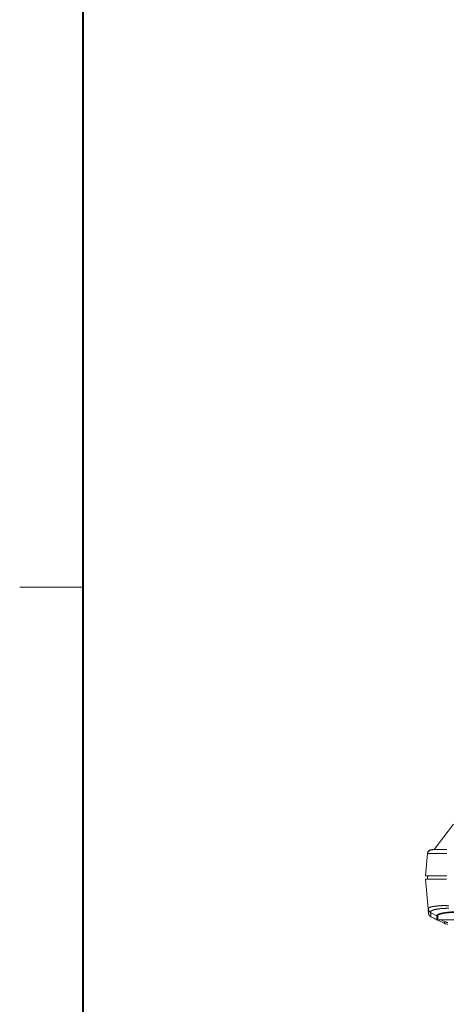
# Model space of a CAD drawing. Header units: millimetres. Extents: x 19 to 844, y 7 to 552.
# Tile 2 of 177: x 19 to 60, y 100 to 194. Entities that reach past the tile are written whole.
import ezdxf

# ---------------------------------------------------------------- set-up
doc = ezdxf.new("R2010")
doc.units = ezdxf.units.MM
doc.linetypes.add('PHANTOM', pattern=[12.7, 6.35, -1.27, 1.27, -1.27, 1.27, -1.27])

msp = doc.modelspace()

# ---------------------------------------------------------------- linework, layer by layer
at = {"color": 7, "linetype": 'Continuous', "lineweight": 40}
msp.add_line((25.4, 546.1), (25.4, 12.7), dxfattribs=at)
at = {"color": 7, "linetype": 'Continuous', "lineweight": 0}
msp.add_line((25.4, 139.7), (19.4, 139.7), dxfattribs=at)
at = {"color": 7, "linetype": 'Continuous', "lineweight": 15}
for p, q in [((60.52, 117.209), (58.68, 114.811)), ((57.88, 112.331), (58.065, 114.446)), ((58.052, 112.331), (59.845, 112.331)), ((58.125, 109.196), (57.879, 112.011)), ((58.125, 109.196), (58.163, 109.247)), ((58.164, 108.756), (58.128, 109.167)), ((58.153, 109.275), (58.15, 109.088)), ((59.644, 107.813), (59.059, 108.101)), ((313.937, 108.131), (59.36, 108.131)), ((59.644, 107.813), (59.652, 107.81)), ((59.644, 107.813), (59.644, 107.813))]:
    msp.add_line(p, q, dxfattribs=at)
at = {"color": 8, "linetype": 'PHANTOM', "lineweight": 0}
for p, q in [((58.941, 108.533), (58.353, 108.847)), ((59.36, 108.131), (59.715, 107.957))]:
    msp.add_line(p, q, dxfattribs=at)
at = {"color": 7, "linetype": 'Continuous', "lineweight": 15}
for centre, radius, start, end in [((58.464, 114.411), 0.4, 90, 174.99936), ((59.997, 108.531), 0.8, 243.82505, 270)]:
    msp.add_arc(centre, radius, start, end, dxfattribs=at)
for points, knots in [([(59.322, 114.811), (59.243, 114.811), (58.965, 114.811), (58.597, 114.82), (58.255, 114.736), (58.096, 114.577), (58.076, 114.489), (58.065, 114.446)], [0, 0, 0, 0, 0.133442, 0.468539, 0.7449, 0.874755, 1, 1, 1, 1]), ([(59.89, 114.811), (59.864, 114.811), (59.816, 114.811), (59.75, 114.811), (59.697, 114.811), (59.657, 114.811), (59.596, 114.811), (59.499, 114.811), (59.326, 114.811), (59.113, 114.811), (58.888, 114.811), (58.703, 114.811), (58.585, 114.811), (58.522, 114.811), (58.492, 114.811), (58.47, 114.811), (58.466, 114.811), (58.464, 114.811)], [0, 0, 0, 0, 0.035291, 0.064941, 0.088971, 0.107397, 0.120231, 0.173321, 0.241129, 0.368668, 0.500375, 0.632036, 0.759444, 0.827082, 0.880125, 0.922449, 1, 1, 1, 1]), ([(59.89, 112.331), (59.861, 112.331), (59.802, 112.331), (59.714, 112.331), (59.626, 112.331), (59.54, 112.331), (59.454, 112.331), (59.369, 112.331), (59.285, 112.331), (59.202, 112.331), (59.106, 112.331), (58.999, 112.331), (58.845, 112.331), (58.662, 112.331), (58.464, 112.331), (58.291, 112.331), (58.169, 112.331), (58.087, 112.331), (58.028, 112.331), (57.976, 112.331), (57.933, 112.331), (57.903, 112.331), (57.884, 112.331), (57.881, 112.331), (57.88, 112.331)], [0, 0, 0, 0, 0.028132, 0.056064, 0.083848, 0.111538, 0.13919, 0.166857, 0.194595, 0.222457, 0.250498, 0.292109, 0.333759, 0.417029, 0.500005, 0.582917, 0.666255, 0.707841, 0.749522, 0.79984, 0.849729, 0.899506, 0.949492, 1, 1, 1, 1]), ([(58.08, 112.011), (58.079, 112.018), (58.078, 112.032), (58.076, 112.054), (58.074, 112.073), (58.072, 112.093), (58.07, 112.119), (58.066, 112.164), (58.06, 112.237), (58.055, 112.296), (58.052, 112.331)], [0, 0, 0, 0, 0.070551, 0.140264, 0.21034, 0.2541, 0.326544, 0.447711, 0.672924, 1, 1, 1, 1]), ([(57.879, 112.011), (57.879, 112.011), (57.88, 112.011), (57.886, 112.011), (57.897, 112.011), (57.911, 112.011), (57.929, 112.011), (57.952, 112.011), (57.979, 112.011), (58.01, 112.011), (58.057, 112.011), (58.127, 112.011), (58.259, 112.011), (58.456, 112.011), (58.68, 112.011), (58.879, 112.011), (59.035, 112.011), (59.192, 112.011), (59.351, 112.011), (59.517, 112.011), (59.692, 112.011), (59.811, 112.011), (59.871, 112.011)], [0, 0, 0, 0, 0.032479, 0.064233, 0.09532, 0.1258, 0.155741, 0.185211, 0.214283, 0.243032, 0.271536, 0.328868, 0.387553, 0.500028, 0.612502, 0.671122, 0.728519, 0.779964, 0.832414, 0.886307, 0.942047, 1, 1, 1, 1]), ([(58.148, 109.096), (58.148, 109.096), (58.132, 109.127), (58.128, 109.162), (58.125, 109.196)], [0, 0, 0, 0, 0.028741, 1, 1, 1, 1]), ([(58.164, 108.756), (58.165, 108.743), (58.168, 108.716), (58.178, 108.677), (58.192, 108.638), (58.21, 108.6), (58.233, 108.563), (58.262, 108.525), (58.303, 108.484), (58.346, 108.453), (58.376, 108.437), (58.387, 108.432)], [0, 0, 0, 0, 0.09685, 0.195747, 0.296237, 0.397816, 0.499948, 0.614305, 0.749932, 0.916296, 1, 1, 1, 1]), ([(58.18, 108.674), (58.181, 108.67), (58.185, 108.656), (58.185, 108.66), (58.185, 108.659), (58.185, 108.659), (58.185, 108.659), (58.185, 108.659), (58.185, 108.659), (58.185, 108.659), (58.185, 108.659), (58.185, 108.659), (58.185, 108.659), (58.185, 108.659), (58.185, 108.659), (58.185, 108.659), (58.185, 108.659), (58.185, 108.659), (58.185, 108.659), (58.185, 108.659), (58.185, 108.659), (58.185, 108.659), (58.185, 108.659)], [0, 0, 0, 0, 0.005599, 0.019264, 0.03218, 0.044816, 0.057209, 0.069569, 0.137548, 0.258938, 0.475707, 0.751594, 0.872984, 0.883664, 0.894042, 0.903922, 0.913303, 0.923347, 0.936853, 0.954131, 0.97518, 1, 1, 1, 1]), ([(58.962, 108.149), (58.922, 108.168), (58.826, 108.215), (58.674, 108.29), (58.523, 108.365), (58.427, 108.412), (58.387, 108.432)], [0, 0, 0, 0, 0.208289, 0.5, 0.7914, 1, 1, 1, 1]), ([(59.04, 108.11), (59.034, 108.114), (59.021, 108.12), (59.001, 108.13), (58.984, 108.138), (58.972, 108.144), (58.965, 108.147), (58.962, 108.149)], [0, 0, 0, 0, 0.246867, 0.4969905, 0.7510412, 0.8906036, 1, 1, 1, 1]), ([(59.059, 108.101), (59.057, 108.102), (59.051, 108.105), (59.044, 108.109), (59.034, 108.113), (59.024, 108.118), (59.016, 108.122), (59.016, 108.122), (59.025, 108.118), (59.035, 108.113), (59.04, 108.11)], [0, 0, 0, 0, 0.129796, 0.263591, 0.394596, 0.524643, 0.643133, 0.750198, 0.861084, 1, 1, 1, 1]), ([(59.36, 108.131), (59.347, 108.131), (59.322, 108.131), (59.285, 108.131), (59.243, 108.13), (59.197, 108.128), (59.149, 108.125), (59.107, 108.121), (59.072, 108.116), (59.05, 108.108), (59.056, 108.103), (59.059, 108.101)], [0, 0, 0, 0, 0.095969, 0.192867, 0.290629, 0.425799, 0.550001, 0.681251, 0.785825, 0.895543, 1, 1, 1, 1])]:
    msp.add_open_spline(points, degree=3, knots=knots, dxfattribs=at)
at = {"color": 8, "linetype": 'PHANTOM', "lineweight": 0}
for points, knots in [([(58.065, 114.446), (58.066, 114.446), (58.066, 114.446), (58.072, 114.447), (58.081, 114.447), (58.093, 114.447), (58.107, 114.447), (58.123, 114.447), (58.141, 114.447), (58.161, 114.447), (58.182, 114.447), (58.248, 114.448), (58.375, 114.449), (58.595, 114.449), (58.855, 114.449), (59.102, 114.448), (59.312, 114.447), (59.439, 114.447), (59.578, 114.447), (59.73, 114.447), (59.836, 114.446), (59.89, 114.446)], [0, 0, 0, 0, 0.02937, 0.057776, 0.08522, 0.111703, 0.137226, 0.16179, 0.185395, 0.208044, 0.229739, 0.25048, 0.396206, 0.5011, 0.605493, 0.75118, 0.793585, 0.839658, 0.889413, 0.942858, 1, 1, 1, 1]), ([(58.163, 109.247), (58.17, 109.26), (58.191, 109.301), (58.357, 109.358), (58.615, 109.415), (58.982, 109.463), (59.48, 109.497), (59.891, 109.486), (60.093, 109.48)], [0, 0, 0, 0, 0.085478, 0.265418, 0.419003, 0.565732, 0.787609, 1, 1, 1, 1]), ([(58.353, 108.847), (58.293, 108.875), (58.237, 108.921), (58.157, 109.035), (58.133, 109.103), (58.128, 109.167)], [0, 0, 0, 0, 0.5, 0.5, 1, 1, 1, 1]), ([(58.354, 108.877), (58.324, 108.893), (58.263, 108.927), (58.191, 109.003), (58.163, 109.065), (58.148, 109.096)], [0, 0, 0, 0, 0.328831, 0.669281, 1, 1, 1, 1]), ([(58.354, 108.877), (58.354, 108.872), (58.354, 108.861), (58.353, 108.852), (58.353, 108.847)], [0, 0, 0, 0, 0.504004, 1, 1, 1, 1]), ([(58.387, 108.432), (58.385, 108.449), (58.382, 108.483), (58.379, 108.533), (58.375, 108.584), (58.366, 108.689), (58.359, 108.777), (58.353, 108.847)], [0, 0, 0, 0, 0.12279, 0.245348, 0.367645, 0.490166, 1, 1, 1, 1]), ([(58.354, 108.877), (58.356, 108.926), (58.398, 108.974), (58.562, 109.061), (58.685, 109.101), (58.996, 109.167), (59.186, 109.193), (59.605, 109.229), (59.835, 109.237), (60.071, 109.239)], [0, 0, 0, 0, 0.25, 0.25, 0.5, 0.5, 0.75, 0.75, 1, 1, 1, 1]), ([(58.941, 108.533), (58.941, 108.539), (58.943, 108.549), (58.949, 108.566), (58.96, 108.582), (58.975, 108.599), (58.994, 108.615), (59.018, 108.632), (59.047, 108.649), (59.08, 108.666), (59.119, 108.683), (59.211, 108.718), (59.381, 108.765), (59.634, 108.812), (59.862, 108.843), (60.052, 108.864), (60.233, 108.881), (60.4, 108.893), (60.551, 108.903), (60.646, 108.909), (60.69, 108.911)], [0, 0, 0, 0, 0.030985, 0.062416, 0.094285, 0.126586, 0.159311, 0.192451, 0.225998, 0.259945, 0.294288, 0.329019, 0.479769, 0.611943, 0.694604, 0.77001, 0.83819, 0.899221, 0.95315, 1, 1, 1, 1]), ([(58.963, 108.15), (58.961, 108.177), (58.958, 108.241), (58.952, 108.342), (58.946, 108.443), (58.942, 108.507), (58.941, 108.533)], [0, 0, 0, 0, 0.207948, 0.501824, 0.790524, 1, 1, 1, 1]), ([(59.028, 108.514), (59.025, 108.556), (59.065, 108.599), (59.225, 108.678), (59.346, 108.715), (59.651, 108.776), (59.837, 108.802), (60.245, 108.836), (60.468, 108.845), (60.69, 108.845)], [0, 0, 0, 0, 0.25, 0.25, 0.5, 0.5, 0.75, 0.75, 1, 1, 1, 1]), ([(59.047, 108.131), (59.047, 108.138), (59.046, 108.154), (59.046, 108.187), (59.046, 108.228), (59.042, 108.275), (59.036, 108.371), (59.031, 108.45), (59.028, 108.514)], [0, 0, 0, 0, 0.053757, 0.127334, 0.252834, 0.376426, 0.499785, 1, 1, 1, 1]), ([(59.715, 107.957), (59.706, 107.94), (59.697, 107.922), (59.68, 107.887), (59.672, 107.87), (59.658, 107.842), (59.652, 107.831), (59.646, 107.817), (59.644, 107.813), (59.644, 107.813)], [0, 0, 0, 0, 0.25, 0.25, 0.5, 0.5, 0.75, 0.75, 1, 1, 1, 1])]:
    msp.add_open_spline(points, degree=3, knots=knots, dxfattribs=at)
for points in [[(58.941, 108.533), (58.968, 108.521), (58.998, 108.514), (59.028, 108.514)], [(59.715, 107.957), (59.802, 107.914), (59.899, 107.891), (59.997, 107.891)]]:
    msp.add_open_spline(points, degree=3, dxfattribs=at)

doc.saveas('drawing.dxf')
